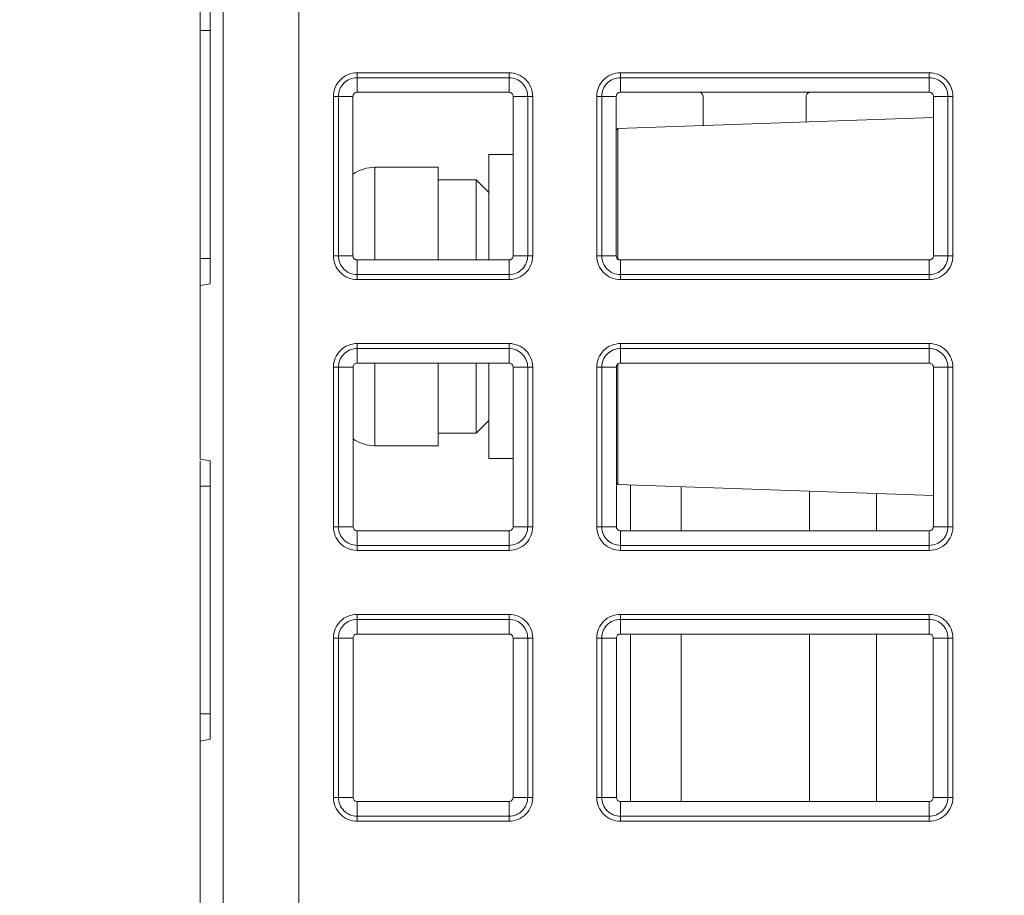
# Model space of a CAD drawing. Header units: millimetres. Extents: x -296 to 295, y -209 to 209.
# Tile 13 of 123: x -251 to -232, y -118 to -101. Entities that reach past the tile are written whole.
import ezdxf

# ---------------------------------------------------------------- set-up
doc = ezdxf.new("R2010")
doc.units = ezdxf.units.MM
doc.header["$MEASUREMENT"] = 0
doc.layers.add('layer 1', color=7, linetype='Continuous')

msp = doc.modelspace()

# ---------------------------------------------------------------- linework, layer by layer
at = {"layer": 'layer 1', "color": 1, "lineweight": 0}
msp.add_open_spline([(295.3283, 209.2747), (295.3283, 209.2747), (295.3283, -208.9236), (295.3283, -208.9236), (295.3283, -208.9236), (-296.1944, -208.9236), (-296.1944, -208.9236), (-296.1944, -208.9236), (-296.1944, 209.2747), (-296.1944, 209.2747), (-296.1944, 209.2747), (295.3283, 209.2747), (295.3283, 209.2747)], degree=3, knots=[0, 0, 0, 0, 0.25, 0.25, 0.25, 0.5, 0.5, 0.5, 0.75, 0.75, 0.75, 1, 1, 1, 1], dxfattribs=at)
at = {"layer": 'layer 1', "color": 5, "lineweight": 0}
msp.add_open_spline([(-281.2487, 194.7284), (-281.2487, 194.7284), (-281.2487, -197.0649), (-281.2487, -197.0649), (-281.2487, -197.0649), (283.3586, -197.0649), (283.3586, -197.0649)], degree=3, knots=[0, 0, 0, 0, 0.5, 0.5, 0.5, 1, 1, 1, 1], dxfattribs=at)
at = {"layer": 'layer 1', "lineweight": 9}
for points in [[(-247.1477, -168.6581), (-247.1477, -168.6581), (-247.1477, -34.8388), (-247.1477, -34.8388)], [(-245.6541, -174.5897), (-245.6541, -174.5897), (-245.6541, -34.8388), (-245.6541, -34.8388)], [(-247.6041, -109.3035), (-247.6041, -109.3035), (-247.6041, -100.3388), (-247.6041, -100.3388)], [(-247.4041, -100.3388), (-247.4041, -100.3388), (-247.4041, -105.8388), (-247.4041, -105.8388)], [(-247.6041, -100.8388), (-247.6041, -100.8388), (-247.4041, -100.8388), (-247.4041, -100.8388)], [(-244.5041, -102.0565), (-244.5041, -102.0565), (-244.5041, -101.6708), (-244.5041, -101.6708)], [(-241.5041, -101.6708), (-241.5041, -101.6708), (-244.5041, -101.6708), (-244.5041, -101.6708)], [(-241.5041, -101.6708), (-241.5041, -101.6708), (-241.5041, -102.0565), (-241.5041, -102.0565)], [(-239.3041, -102.0565), (-239.3041, -102.0565), (-239.3041, -101.6708), (-239.3041, -101.6708)], [(-233.2041, -101.6708), (-233.2041, -101.6708), (-239.3041, -101.6708), (-239.3041, -101.6708)], [(-233.2041, -101.6708), (-233.2041, -101.6708), (-233.2041, -102.0565), (-233.2041, -102.0565)], [(-244.5041, -101.7698), (-244.5041, -101.7698), (-241.5041, -101.7698), (-241.5041, -101.7698)], [(-239.3041, -101.7698), (-239.3041, -101.7698), (-233.2041, -101.7698), (-233.2041, -101.7698)], [(-241.5041, -102.0565), (-241.5041, -102.0565), (-244.5041, -102.0565), (-244.5041, -102.0565)], [(-233.2041, -102.0565), (-233.2041, -102.0565), (-239.3041, -102.0565), (-239.3041, -102.0565)], [(-244.9721, -102.1388), (-244.9721, -102.1388), (-244.9721, -105.2888), (-244.9721, -105.2888)], [(-244.9721, -102.1388), (-244.9721, -102.1388), (-244.5864, -102.1388), (-244.5864, -102.1388)], [(-244.8731, -105.2888), (-244.8731, -105.2888), (-244.8731, -102.1388), (-244.8731, -102.1388)], [(-244.5857, -105.2888), (-244.5857, -105.2888), (-244.5864, -102.1388), (-244.5864, -102.1388)], [(-241.4222, -105.2873), (-241.4222, -105.2873), (-241.4222, -102.1372), (-241.4222, -102.1372)], [(-241.4218, -102.1388), (-241.4218, -102.1388), (-241.0361, -102.1388), (-241.0361, -102.1388)], [(-241.1352, -102.1388), (-241.1352, -102.1388), (-241.1352, -105.2888), (-241.1352, -105.2888)], [(-241.0361, -105.2888), (-241.0361, -105.2888), (-241.0361, -102.1388), (-241.0361, -102.1388)], [(-239.7721, -102.1388), (-239.7721, -102.1388), (-239.7721, -105.2888), (-239.7721, -105.2888)], [(-239.7721, -102.1388), (-239.7721, -102.1388), (-239.3864, -102.1388), (-239.3864, -102.1388)], [(-239.6731, -105.2888), (-239.6731, -105.2888), (-239.6731, -102.1388), (-239.6731, -102.1388)], [(-239.386, -102.1372), (-239.386, -102.1372), (-239.386, -105.2873), (-239.386, -105.2873)], [(-237.672, -102.7157), (-237.672, -102.7157), (-237.6718, -102.1388), (-237.6718, -102.1388)], [(-235.6364, -102.1388), (-235.6364, -102.1388), (-235.6363, -102.6447), (-235.6363, -102.6447)], [(-233.1218, -102.1388), (-233.1218, -102.1388), (-233.1226, -105.2888), (-233.1226, -105.2888)], [(-233.1218, -102.1388), (-233.1218, -102.1388), (-232.7361, -102.1388), (-232.7361, -102.1388)], [(-232.8352, -102.1388), (-232.8352, -102.1388), (-232.8352, -105.2888), (-232.8352, -105.2888)], [(-232.7361, -105.2888), (-232.7361, -105.2888), (-232.7361, -102.1388), (-232.7361, -102.1388)], [(-233.1219, -102.5569), (-233.1219, -102.5569), (-239.3543, -102.7745), (-239.3543, -102.7745)], [(-239.3543, -102.7745), (-239.3543, -102.7745), (-239.386, -102.8074), (-239.386, -102.8074)], [(-239.3543, -102.7745), (-239.3543, -102.7745), (-239.3543, -105.3703), (-239.3543, -105.3703)], [(-241.9041, -103.2888), (-241.9041, -103.2888), (-241.9041, -105.3703), (-241.9041, -105.3703)], [(-241.9041, -103.2888), (-241.9041, -103.2888), (-241.4222, -103.2888), (-241.4222, -103.2888)], [(-244.1541, -103.5388), (-244.3092, -103.5388), (-244.4605, -103.5868), (-244.5871, -103.6763)], [(-244.1541, -105.3703), (-244.1541, -105.3703), (-244.1541, -103.5388), (-244.1541, -103.5388)], [(-242.9041, -103.5388), (-242.9041, -103.5388), (-244.1541, -103.5388), (-244.1541, -103.5388)], [(-242.9041, -105.3703), (-242.9041, -105.3703), (-242.9041, -103.5388), (-242.9041, -103.5388)], [(-242.9041, -103.7888), (-242.9041, -103.7888), (-242.1541, -103.7888), (-242.1541, -103.7888)], [(-242.1541, -103.7888), (-242.1541, -103.7888), (-242.1541, -105.3703), (-242.1541, -105.3703)], [(-241.9041, -104.0388), (-241.9041, -104.0388), (-242.1541, -103.7888), (-242.1541, -103.7888)], [(-247.4041, -105.3388), (-247.4041, -105.3388), (-247.6041, -105.3388), (-247.6041, -105.3388)], [(-244.5857, -105.2888), (-244.5857, -105.2888), (-244.9721, -105.2888), (-244.9721, -105.2888)], [(-244.5041, -105.7568), (-244.5041, -105.7568), (-244.5041, -105.3703), (-244.5041, -105.3703)], [(-244.5041, -105.3703), (-244.5041, -105.3703), (-241.5041, -105.3703), (-241.5041, -105.3703)], [(-241.5041, -105.3703), (-241.5041, -105.3703), (-241.5041, -105.7568), (-241.5041, -105.7568)], [(-241.0361, -105.2888), (-241.0361, -105.2888), (-241.4226, -105.2888), (-241.4226, -105.2888)], [(-239.3857, -105.2888), (-239.3857, -105.2888), (-239.7721, -105.2888), (-239.7721, -105.2888)], [(-239.3041, -105.7568), (-239.3041, -105.7568), (-239.3041, -105.3703), (-239.3041, -105.3703)], [(-239.3041, -105.3703), (-239.3041, -105.3703), (-233.2041, -105.3703), (-233.2041, -105.3703)], [(-233.2041, -105.3703), (-233.2041, -105.3703), (-233.2041, -105.7568), (-233.2041, -105.7568)], [(-232.7361, -105.2888), (-232.7361, -105.2888), (-233.1226, -105.2888), (-233.1226, -105.2888)], [(-241.5041, -105.6578), (-241.5041, -105.6578), (-244.5041, -105.6578), (-244.5041, -105.6578)], [(-244.5041, -105.7568), (-244.5041, -105.7568), (-241.5041, -105.7568), (-241.5041, -105.7568)], [(-233.2041, -105.6578), (-233.2041, -105.6578), (-239.3041, -105.6578), (-239.3041, -105.6578)], [(-239.3041, -105.7568), (-239.3041, -105.7568), (-233.2041, -105.7568), (-233.2041, -105.7568)], [(-247.4041, -105.8388), (-247.4041, -105.8388), (-247.6041, -105.874), (-247.6041, -105.874)], [(-244.5041, -107.4078), (-244.5041, -107.4078), (-244.5041, -107.0208), (-244.5041, -107.0208)], [(-241.5041, -107.0208), (-241.5041, -107.0208), (-244.5041, -107.0208), (-244.5041, -107.0208)], [(-244.5041, -107.1198), (-244.5041, -107.1198), (-241.5041, -107.1198), (-241.5041, -107.1198)], [(-241.5041, -107.0208), (-241.5041, -107.0208), (-241.5041, -107.4078), (-241.5041, -107.4078)], [(-239.3041, -107.4078), (-239.3041, -107.4078), (-239.3041, -107.0208), (-239.3041, -107.0208)], [(-233.2041, -107.0208), (-233.2041, -107.0208), (-239.3041, -107.0208), (-239.3041, -107.0208)], [(-239.3041, -107.1198), (-239.3041, -107.1198), (-233.2041, -107.1198), (-233.2041, -107.1198)], [(-233.2041, -107.0208), (-233.2041, -107.0208), (-233.2041, -107.4078), (-233.2041, -107.4078)], [(-244.9721, -107.4888), (-244.9721, -107.4888), (-244.9721, -110.6388), (-244.9721, -110.6388)], [(-244.9721, -107.4888), (-244.9721, -107.4888), (-244.5851, -107.4888), (-244.5851, -107.4888)], [(-244.8731, -110.6388), (-244.8731, -110.6388), (-244.8731, -107.4888), (-244.8731, -107.4888)], [(-244.5843, -110.6388), (-244.5843, -110.6388), (-244.5851, -107.4888), (-244.5851, -107.4888)], [(-241.5041, -107.4078), (-241.5041, -107.4078), (-244.5041, -107.4078), (-244.5041, -107.4078)], [(-244.1541, -109.0388), (-244.1541, -109.0388), (-244.1541, -107.4078), (-244.1541, -107.4078)], [(-242.9041, -109.0387), (-242.9041, -109.0387), (-242.9041, -107.4078), (-242.9041, -107.4078)], [(-242.1541, -107.4078), (-242.1541, -107.4078), (-242.1541, -108.7888), (-242.1541, -108.7888)], [(-241.9041, -107.4078), (-241.9041, -107.4078), (-241.9041, -109.2887), (-241.9041, -109.2887)], [(-241.4235, -110.6373), (-241.4235, -110.6373), (-241.4235, -107.4872), (-241.4235, -107.4872)], [(-241.4232, -107.4888), (-241.4232, -107.4888), (-241.0361, -107.4888), (-241.0361, -107.4888)], [(-241.1352, -107.4888), (-241.1352, -107.4888), (-241.1352, -110.6388), (-241.1352, -110.6388)], [(-241.0361, -110.6388), (-241.0361, -110.6388), (-241.0361, -107.4888), (-241.0361, -107.4888)], [(-239.7721, -107.4888), (-239.7721, -107.4888), (-239.7721, -110.6388), (-239.7721, -110.6388)], [(-239.7721, -107.4888), (-239.7721, -107.4888), (-239.3851, -107.4888), (-239.3851, -107.4888)], [(-239.6731, -110.6388), (-239.6731, -110.6388), (-239.6731, -107.4888), (-239.6731, -107.4888)], [(-239.3847, -107.4872), (-239.3847, -107.4872), (-239.3847, -110.6373), (-239.3847, -110.6373)], [(-239.3543, -107.4078), (-239.3543, -107.4078), (-239.3543, -109.803), (-239.3543, -109.803)], [(-233.2041, -107.4078), (-233.2041, -107.4078), (-239.3041, -107.4078), (-239.3041, -107.4078)], [(-233.1232, -107.4888), (-233.1232, -107.4888), (-233.1239, -110.6388), (-233.1239, -110.6388)], [(-233.1232, -107.4888), (-233.1232, -107.4888), (-232.7361, -107.4888), (-232.7361, -107.4888)], [(-232.8352, -107.4888), (-232.8352, -107.4888), (-232.8352, -110.6388), (-232.8352, -110.6388)], [(-232.7361, -110.6388), (-232.7361, -110.6388), (-232.7361, -107.4888), (-232.7361, -107.4888)], [(-241.9041, -108.5388), (-241.9041, -108.5388), (-242.1541, -108.7888), (-242.1541, -108.7888)], [(-242.9041, -108.7888), (-242.9041, -108.7888), (-242.1541, -108.7888), (-242.1541, -108.7888)], [(-244.5857, -108.9021), (-244.4594, -108.9911), (-244.3086, -109.0388), (-244.1541, -109.0388)], [(-242.9041, -109.0388), (-242.9041, -109.0388), (-244.1541, -109.0388), (-244.1541, -109.0388)], [(-247.4041, -109.3388), (-247.4041, -109.3388), (-247.6041, -109.3035), (-247.6041, -109.3035)], [(-247.6041, -118.3035), (-247.6041, -118.3035), (-247.6041, -109.3388), (-247.6041, -109.3388)], [(-247.4041, -109.3388), (-247.4041, -109.3388), (-247.4041, -114.8388), (-247.4041, -114.8388)], [(-241.9041, -109.2888), (-241.9041, -109.2888), (-241.4235, -109.2888), (-241.4235, -109.2888)], [(-247.6041, -109.8388), (-247.6041, -109.8388), (-247.4041, -109.8388), (-247.4041, -109.8388)], [(-239.3543, -109.803), (-239.3543, -109.803), (-239.3847, -109.7715), (-239.3847, -109.7715)], [(-233.1238, -110.0206), (-233.1238, -110.0206), (-239.3543, -109.803), (-239.3543, -109.803)], [(-239.1041, -109.8118), (-239.1041, -109.8118), (-239.1041, -110.719), (-239.1041, -110.719)], [(-238.1041, -110.719), (-238.1041, -110.719), (-238.1041, -109.8467), (-238.1041, -109.8467)], [(-235.5693, -109.9352), (-235.5693, -109.9352), (-235.5693, -110.719), (-235.5693, -110.719)], [(-234.2464, -109.9814), (-234.2464, -109.9814), (-234.2464, -110.719), (-234.2464, -110.719)], [(-244.5843, -110.6388), (-244.5843, -110.6388), (-244.9721, -110.6388), (-244.9721, -110.6388)], [(-241.0361, -110.6388), (-241.0361, -110.6388), (-241.4239, -110.6388), (-241.4239, -110.6388)], [(-239.3843, -110.6388), (-239.3843, -110.6388), (-239.7721, -110.6388), (-239.7721, -110.6388)], [(-232.7361, -110.6388), (-232.7361, -110.6388), (-233.1239, -110.6388), (-233.1239, -110.6388)], [(-244.5041, -111.1068), (-244.5041, -111.1068), (-244.5041, -110.719), (-244.5041, -110.719)], [(-244.5041, -110.719), (-244.5041, -110.719), (-241.5041, -110.719), (-241.5041, -110.719)], [(-241.5041, -110.719), (-241.5041, -110.719), (-241.5041, -111.1068), (-241.5041, -111.1068)], [(-239.3041, -111.1068), (-239.3041, -111.1068), (-239.3041, -110.719), (-239.3041, -110.719)], [(-239.3041, -110.719), (-239.3041, -110.719), (-233.2041, -110.719), (-233.2041, -110.719)], [(-233.2041, -110.719), (-233.2041, -110.719), (-233.2041, -111.1068), (-233.2041, -111.1068)], [(-241.5041, -111.0078), (-241.5041, -111.0078), (-244.5041, -111.0078), (-244.5041, -111.0078)], [(-233.2041, -111.0078), (-233.2041, -111.0078), (-239.3041, -111.0078), (-239.3041, -111.0078)], [(-244.5041, -111.1068), (-244.5041, -111.1068), (-241.5041, -111.1068), (-241.5041, -111.1068)], [(-239.3041, -111.1068), (-239.3041, -111.1068), (-233.2041, -111.1068), (-233.2041, -111.1068)], [(-244.5041, -112.7591), (-244.5041, -112.7591), (-244.5041, -112.3708), (-244.5041, -112.3708)], [(-241.5041, -112.3708), (-241.5041, -112.3708), (-244.5041, -112.3708), (-244.5041, -112.3708)], [(-241.5041, -112.3708), (-241.5041, -112.3708), (-241.5041, -112.7591), (-241.5041, -112.7591)], [(-239.3041, -112.7591), (-239.3041, -112.7591), (-239.3041, -112.3708), (-239.3041, -112.3708)], [(-233.2041, -112.3708), (-233.2041, -112.3708), (-239.3041, -112.3708), (-239.3041, -112.3708)], [(-233.2041, -112.3708), (-233.2041, -112.3708), (-233.2041, -112.7591), (-233.2041, -112.7591)], [(-244.5041, -112.4698), (-244.5041, -112.4698), (-241.5041, -112.4698), (-241.5041, -112.4698)], [(-239.3041, -112.4698), (-239.3041, -112.4698), (-233.2041, -112.4698), (-233.2041, -112.4698)], [(-241.5041, -112.7591), (-241.5041, -112.7591), (-244.5041, -112.7591), (-244.5041, -112.7591)], [(-233.2041, -112.7591), (-233.2041, -112.7591), (-239.3041, -112.7591), (-239.3041, -112.7591)], [(-239.1041, -112.7591), (-239.1041, -112.7591), (-239.1041, -116.0676), (-239.1041, -116.0676)], [(-238.1041, -116.0676), (-238.1041, -116.0676), (-238.1041, -112.7591), (-238.1041, -112.7591)], [(-235.5693, -112.7591), (-235.5693, -112.7591), (-235.5693, -116.0676), (-235.5693, -116.0676)], [(-234.2464, -112.7591), (-234.2464, -112.7591), (-234.2464, -116.0676), (-234.2464, -116.0676)], [(-244.9721, -112.8388), (-244.9721, -112.8388), (-244.9721, -115.9888), (-244.9721, -115.9888)], [(-244.9721, -112.8388), (-244.9721, -112.8388), (-244.5838, -112.8388), (-244.5838, -112.8388)], [(-244.8731, -115.9888), (-244.8731, -115.9888), (-244.8731, -112.8388), (-244.8731, -112.8388)], [(-244.583, -115.9888), (-244.583, -115.9888), (-244.5838, -112.8388), (-244.5838, -112.8388)], [(-241.4249, -115.9873), (-241.4249, -115.9873), (-241.4249, -112.8373), (-241.4249, -112.8373)], [(-241.4245, -112.8388), (-241.4245, -112.8388), (-241.0361, -112.8388), (-241.0361, -112.8388)], [(-241.1352, -112.8388), (-241.1352, -112.8388), (-241.1352, -115.9888), (-241.1352, -115.9888)], [(-241.0361, -115.9888), (-241.0361, -115.9888), (-241.0361, -112.8388), (-241.0361, -112.8388)], [(-239.7721, -112.8388), (-239.7721, -112.8388), (-239.7721, -115.9888), (-239.7721, -115.9888)], [(-239.7721, -112.8388), (-239.7721, -112.8388), (-239.3838, -112.8388), (-239.3838, -112.8388)], [(-239.6731, -115.9888), (-239.6731, -115.9888), (-239.6731, -112.8388), (-239.6731, -112.8388)], [(-239.3834, -112.8373), (-239.3834, -112.8373), (-239.3834, -115.9873), (-239.3834, -115.9873)], [(-233.1245, -112.8388), (-233.1245, -112.8388), (-233.1252, -115.9888), (-233.1252, -115.9888)], [(-233.1245, -112.8388), (-233.1245, -112.8388), (-232.7361, -112.8388), (-232.7361, -112.8388)], [(-232.8352, -112.8388), (-232.8352, -112.8388), (-232.8352, -115.9888), (-232.8352, -115.9888)], [(-232.7361, -115.9888), (-232.7361, -115.9888), (-232.7361, -112.8388), (-232.7361, -112.8388)], [(-247.4041, -114.3388), (-247.4041, -114.3388), (-247.6041, -114.3388), (-247.6041, -114.3388)], [(-247.4041, -114.8388), (-247.4041, -114.8388), (-247.6041, -114.874), (-247.6041, -114.874)], [(-244.583, -115.9888), (-244.583, -115.9888), (-244.9721, -115.9888), (-244.9721, -115.9888)], [(-244.5041, -116.4568), (-244.5041, -116.4568), (-244.5041, -116.0676), (-244.5041, -116.0676)], [(-241.5041, -116.0676), (-241.5041, -116.0676), (-244.5041, -116.0676), (-244.5041, -116.0676)], [(-241.5041, -116.0676), (-241.5041, -116.0676), (-241.5041, -116.4568), (-241.5041, -116.4568)], [(-241.0361, -115.9888), (-241.0361, -115.9888), (-241.4252, -115.9888), (-241.4252, -115.9888)], [(-239.383, -115.9888), (-239.383, -115.9888), (-239.7721, -115.9888), (-239.7721, -115.9888)], [(-239.3041, -116.4568), (-239.3041, -116.4568), (-239.3041, -116.0676), (-239.3041, -116.0676)], [(-233.2041, -116.0676), (-233.2041, -116.0676), (-239.3041, -116.0676), (-239.3041, -116.0676)], [(-233.2041, -116.0676), (-233.2041, -116.0676), (-233.2041, -116.4568), (-233.2041, -116.4568)], [(-232.7361, -115.9888), (-232.7361, -115.9888), (-233.1252, -115.9888), (-233.1252, -115.9888)], [(-241.5041, -116.3578), (-241.5041, -116.3578), (-244.5041, -116.3578), (-244.5041, -116.3578)], [(-244.5041, -116.4568), (-244.5041, -116.4568), (-241.5041, -116.4568), (-241.5041, -116.4568)], [(-233.2041, -116.3578), (-233.2041, -116.3578), (-239.3041, -116.3578), (-239.3041, -116.3578)], [(-239.3041, -116.4568), (-239.3041, -116.4568), (-233.2041, -116.4568), (-233.2041, -116.4568)]]:
    msp.add_open_spline(points, degree=3, dxfattribs=at)
for points in [[(-244.5041, -101.6708), (-244.6283, -101.6708), (-244.7473, -101.7201), (-244.8351, -101.8078), (-244.9228, -101.8956), (-244.9721, -102.0146), (-244.9721, -102.1388)], [(-241.0361, -102.1388), (-241.0361, -102.0146), (-241.0854, -101.8956), (-241.1732, -101.8078), (-241.261, -101.7201), (-241.38, -101.6708), (-241.5041, -101.6708)], [(-239.3041, -101.6708), (-239.4283, -101.6708), (-239.5473, -101.7201), (-239.6351, -101.8078), (-239.7228, -101.8956), (-239.7721, -102.0146), (-239.7721, -102.1388)], [(-232.7361, -102.1388), (-232.7361, -102.0146), (-232.7854, -101.8956), (-232.8732, -101.8078), (-232.961, -101.7201), (-233.08, -101.6708), (-233.2041, -101.6708)], [(-244.5041, -101.7698), (-244.602, -101.7698), (-244.6958, -101.8087), (-244.765, -101.8779), (-244.8342, -101.9471), (-244.8731, -102.0409), (-244.8731, -102.1388)], [(-241.1352, -102.1388), (-241.1352, -102.0409), (-241.174, -101.9471), (-241.2432, -101.8779), (-241.3124, -101.8087), (-241.4063, -101.7698), (-241.5041, -101.7698)], [(-239.3041, -101.7698), (-239.402, -101.7698), (-239.4958, -101.8087), (-239.565, -101.8779), (-239.6342, -101.9471), (-239.6731, -102.0409), (-239.6731, -102.1388)], [(-232.8352, -102.1388), (-232.8352, -102.0409), (-232.874, -101.9471), (-232.9432, -101.8779), (-233.0124, -101.8087), (-233.1063, -101.7698), (-233.2041, -101.7698)], [(-244.586, -102.1372), (-244.586, -102.1165), (-244.5771, -102.095), (-244.5618, -102.08), (-244.5465, -102.065), (-244.5249, -102.0565), (-244.5041, -102.0565)], [(-241.5041, -102.0565), (-241.4834, -102.0565), (-241.4618, -102.065), (-241.4465, -102.08), (-241.4312, -102.095), (-241.4222, -102.1165), (-241.4222, -102.1372)], [(-239.386, -102.1372), (-239.386, -102.1165), (-239.3771, -102.095), (-239.3618, -102.08), (-239.3465, -102.065), (-239.3249, -102.0565), (-239.3041, -102.0565)], [(-237.6722, -102.1372), (-237.6722, -102.1165), (-237.6812, -102.095), (-237.6965, -102.08), (-237.7118, -102.065), (-237.7334, -102.0565), (-237.7541, -102.0565)], [(-235.5541, -102.0565), (-235.5749, -102.0565), (-235.5965, -102.065), (-235.6118, -102.08), (-235.6271, -102.095), (-235.636, -102.1166), (-235.636, -102.1373)], [(-233.2041, -102.0565), (-233.1834, -102.0565), (-233.1618, -102.065), (-233.1465, -102.08), (-233.1312, -102.095), (-233.1222, -102.1165), (-233.1222, -102.1372)], [(-244.9721, -105.2888), (-244.9721, -105.4129), (-244.9228, -105.5319), (-244.8351, -105.6197), (-244.7473, -105.7075), (-244.6283, -105.7568), (-244.5041, -105.7568)], [(-244.8731, -105.2888), (-244.8731, -105.3866), (-244.8342, -105.4805), (-244.765, -105.5497), (-244.6958, -105.6189), (-244.602, -105.6578), (-244.5041, -105.6578)], [(-244.5041, -105.3703), (-244.5252, -105.3703), (-244.5471, -105.3613), (-244.5623, -105.3459), (-244.5775, -105.3304), (-244.586, -105.3084), (-244.586, -105.2873)], [(-241.4222, -105.2873), (-241.4222, -105.3084), (-241.4307, -105.3304), (-241.446, -105.3459), (-241.4612, -105.3613), (-241.4831, -105.3703), (-241.5041, -105.3703)], [(-241.5041, -105.7568), (-241.38, -105.7568), (-241.261, -105.7075), (-241.1732, -105.6197), (-241.0854, -105.5319), (-241.0361, -105.4129), (-241.0361, -105.2888)], [(-241.5041, -105.6578), (-241.4063, -105.6578), (-241.3124, -105.6189), (-241.2432, -105.5497), (-241.174, -105.4805), (-241.1352, -105.3866), (-241.1352, -105.2888)], [(-239.7721, -105.2888), (-239.7721, -105.4129), (-239.7228, -105.5319), (-239.6351, -105.6197), (-239.5473, -105.7075), (-239.4283, -105.7568), (-239.3041, -105.7568)], [(-239.6731, -105.2888), (-239.6731, -105.3866), (-239.6342, -105.4805), (-239.565, -105.5497), (-239.4958, -105.6189), (-239.402, -105.6578), (-239.3041, -105.6578)], [(-239.3041, -105.3703), (-239.3252, -105.3703), (-239.3471, -105.3613), (-239.3623, -105.3459), (-239.3775, -105.3304), (-239.386, -105.3084), (-239.386, -105.2873)], [(-233.1222, -105.2873), (-233.1222, -105.3084), (-233.1307, -105.3304), (-233.146, -105.3459), (-233.1612, -105.3613), (-233.1831, -105.3703), (-233.2041, -105.3703)], [(-233.2041, -105.7568), (-233.08, -105.7568), (-232.961, -105.7075), (-232.8732, -105.6197), (-232.7854, -105.5319), (-232.7361, -105.4129), (-232.7361, -105.2888)], [(-233.2041, -105.6578), (-233.1063, -105.6578), (-233.0124, -105.6189), (-232.9432, -105.5497), (-232.874, -105.4805), (-232.8352, -105.3866), (-232.8352, -105.2888)], [(-244.5041, -107.0208), (-244.6283, -107.0208), (-244.7473, -107.0701), (-244.8351, -107.1578), (-244.9228, -107.2456), (-244.9721, -107.3646), (-244.9721, -107.4888)], [(-244.5041, -107.1198), (-244.602, -107.1198), (-244.6958, -107.1587), (-244.765, -107.2279), (-244.8342, -107.2971), (-244.8731, -107.3909), (-244.8731, -107.4888)], [(-241.0361, -107.4888), (-241.0361, -107.3646), (-241.0854, -107.2456), (-241.1732, -107.1578), (-241.261, -107.0701), (-241.38, -107.0208), (-241.5041, -107.0208)], [(-241.1352, -107.4888), (-241.1352, -107.3909), (-241.174, -107.2971), (-241.2432, -107.2279), (-241.3124, -107.1587), (-241.4063, -107.1198), (-241.5041, -107.1198)], [(-239.3041, -107.0208), (-239.4283, -107.0208), (-239.5473, -107.0701), (-239.6351, -107.1578), (-239.7228, -107.2456), (-239.7721, -107.3646), (-239.7721, -107.4888)], [(-239.3041, -107.1198), (-239.402, -107.1198), (-239.4958, -107.1587), (-239.565, -107.2279), (-239.6342, -107.2971), (-239.6731, -107.3909), (-239.6731, -107.4888)], [(-232.7361, -107.4888), (-232.7361, -107.3646), (-232.7854, -107.2456), (-232.8732, -107.1578), (-232.961, -107.0701), (-233.08, -107.0208), (-233.2041, -107.0208)], [(-232.8352, -107.4888), (-232.8352, -107.3909), (-232.874, -107.2971), (-232.9432, -107.2279), (-233.0124, -107.1587), (-233.1063, -107.1198), (-233.2041, -107.1198)], [(-244.5847, -107.4872), (-244.5847, -107.4669), (-244.5759, -107.4457), (-244.5609, -107.4309), (-244.5458, -107.4161), (-244.5246, -107.4078), (-244.5041, -107.4078)], [(-241.5041, -107.4078), (-241.4837, -107.4078), (-241.4625, -107.4161), (-241.4474, -107.4309), (-241.4324, -107.4457), (-241.4235, -107.4669), (-241.4235, -107.4872)], [(-239.3847, -107.4872), (-239.3847, -107.4669), (-239.3759, -107.4457), (-239.3609, -107.4309), (-239.3458, -107.4161), (-239.3246, -107.4078), (-239.3041, -107.4078)], [(-233.2041, -107.4078), (-233.1837, -107.4078), (-233.1625, -107.4161), (-233.1474, -107.4309), (-233.1324, -107.4457), (-233.1235, -107.4669), (-233.1235, -107.4872)], [(-244.9721, -110.6388), (-244.9721, -110.7629), (-244.9228, -110.8819), (-244.8351, -110.9697), (-244.7473, -111.0575), (-244.6283, -111.1068), (-244.5041, -111.1068)], [(-244.8731, -110.6388), (-244.8731, -110.7366), (-244.8342, -110.8305), (-244.765, -110.8997), (-244.6958, -110.9689), (-244.602, -111.0078), (-244.5041, -111.0078)], [(-244.5041, -110.719), (-244.5248, -110.719), (-244.5464, -110.7101), (-244.5614, -110.6949), (-244.5764, -110.6797), (-244.5847, -110.658), (-244.5847, -110.6373)], [(-241.4235, -110.6373), (-241.4235, -110.658), (-241.4319, -110.6797), (-241.4469, -110.6949), (-241.4619, -110.7101), (-241.4834, -110.719), (-241.5041, -110.719)], [(-241.5041, -111.1068), (-241.38, -111.1068), (-241.261, -111.0575), (-241.1732, -110.9697), (-241.0854, -110.8819), (-241.0361, -110.7629), (-241.0361, -110.6388)], [(-241.5041, -111.0078), (-241.4063, -111.0078), (-241.3124, -110.9689), (-241.2432, -110.8997), (-241.174, -110.8305), (-241.1352, -110.7366), (-241.1352, -110.6388)], [(-239.7721, -110.6388), (-239.7721, -110.7629), (-239.7228, -110.8819), (-239.6351, -110.9697), (-239.5473, -111.0575), (-239.4283, -111.1068), (-239.3041, -111.1068)], [(-239.6731, -110.6388), (-239.6731, -110.7366), (-239.6342, -110.8305), (-239.565, -110.8997), (-239.4958, -110.9689), (-239.402, -111.0078), (-239.3041, -111.0078)], [(-239.3041, -110.719), (-239.3248, -110.719), (-239.3464, -110.7101), (-239.3614, -110.6949), (-239.3764, -110.6797), (-239.3847, -110.658), (-239.3847, -110.6373)], [(-233.1235, -110.6373), (-233.1235, -110.658), (-233.1319, -110.6797), (-233.1469, -110.6949), (-233.1619, -110.7101), (-233.1834, -110.719), (-233.2041, -110.719)], [(-233.2041, -111.1068), (-233.08, -111.1068), (-232.961, -111.0575), (-232.8732, -110.9697), (-232.7854, -110.8819), (-232.7361, -110.7629), (-232.7361, -110.6388)], [(-233.2041, -111.0078), (-233.1063, -111.0078), (-233.0124, -110.9689), (-232.9432, -110.8997), (-232.874, -110.8305), (-232.8352, -110.7366), (-232.8352, -110.6388)], [(-244.5041, -112.3708), (-244.6283, -112.3708), (-244.7473, -112.4201), (-244.8351, -112.5078), (-244.9228, -112.5956), (-244.9721, -112.7146), (-244.9721, -112.8388)], [(-241.0361, -112.8388), (-241.0361, -112.7146), (-241.0854, -112.5956), (-241.1732, -112.5078), (-241.261, -112.4201), (-241.38, -112.3708), (-241.5041, -112.3708)], [(-239.3041, -112.3708), (-239.4283, -112.3708), (-239.5473, -112.4201), (-239.6351, -112.5078), (-239.7228, -112.5956), (-239.7721, -112.7146), (-239.7721, -112.8388)], [(-232.7361, -112.8388), (-232.7361, -112.7146), (-232.7854, -112.5956), (-232.8732, -112.5078), (-232.961, -112.4201), (-233.08, -112.3708), (-233.2041, -112.3708)], [(-244.5041, -112.4698), (-244.602, -112.4698), (-244.6958, -112.5087), (-244.765, -112.5779), (-244.8342, -112.6471), (-244.8731, -112.7409), (-244.8731, -112.8388)], [(-241.1352, -112.8388), (-241.1352, -112.7409), (-241.174, -112.6471), (-241.2432, -112.5779), (-241.3124, -112.5087), (-241.4063, -112.4698), (-241.5041, -112.4698)], [(-239.3041, -112.4698), (-239.402, -112.4698), (-239.4958, -112.5087), (-239.565, -112.5779), (-239.6342, -112.6471), (-239.6731, -112.7409), (-239.6731, -112.8388)], [(-232.8352, -112.8388), (-232.8352, -112.7409), (-232.874, -112.6471), (-232.9432, -112.5779), (-233.0124, -112.5087), (-233.1063, -112.4698), (-233.2041, -112.4698)], [(-244.5834, -112.8373), (-244.5834, -112.8172), (-244.5747, -112.7964), (-244.5599, -112.7818), (-244.5451, -112.7673), (-244.5242, -112.7591), (-244.5041, -112.7591)], [(-241.5041, -112.7591), (-241.484, -112.7591), (-241.4631, -112.7673), (-241.4483, -112.7818), (-241.4336, -112.7964), (-241.4249, -112.8172), (-241.4249, -112.8373)], [(-239.3834, -112.8373), (-239.3834, -112.8172), (-239.3747, -112.7964), (-239.3599, -112.7818), (-239.3451, -112.7673), (-239.3242, -112.7591), (-239.3041, -112.7591)], [(-233.2041, -112.7591), (-233.184, -112.7591), (-233.1631, -112.7673), (-233.1483, -112.7818), (-233.1336, -112.7964), (-233.1249, -112.8172), (-233.1249, -112.8373)], [(-244.9721, -115.9888), (-244.9721, -116.1129), (-244.9228, -116.2319), (-244.8351, -116.3197), (-244.7473, -116.4075), (-244.6283, -116.4568), (-244.5041, -116.4568)], [(-244.8731, -115.9888), (-244.8731, -116.0866), (-244.8342, -116.1805), (-244.765, -116.2497), (-244.6958, -116.3189), (-244.602, -116.3578), (-244.5041, -116.3578)], [(-244.5041, -116.0676), (-244.5245, -116.0676), (-244.5457, -116.059), (-244.5604, -116.044), (-244.5752, -116.029), (-244.5834, -116.0077), (-244.5834, -115.9873)], [(-241.4249, -115.9873), (-241.4249, -116.0077), (-241.4331, -116.029), (-241.4478, -116.044), (-241.4626, -116.059), (-241.4838, -116.0676), (-241.5041, -116.0676)], [(-241.5041, -116.4568), (-241.38, -116.4568), (-241.261, -116.4075), (-241.1732, -116.3197), (-241.0854, -116.2319), (-241.0361, -116.1129), (-241.0361, -115.9888)], [(-241.5041, -116.3578), (-241.4063, -116.3578), (-241.3124, -116.3189), (-241.2432, -116.2497), (-241.174, -116.1805), (-241.1352, -116.0866), (-241.1352, -115.9888)], [(-239.7721, -115.9888), (-239.7721, -116.1129), (-239.7228, -116.2319), (-239.6351, -116.3197), (-239.5473, -116.4075), (-239.4283, -116.4568), (-239.3041, -116.4568)], [(-239.6731, -115.9888), (-239.6731, -116.0866), (-239.6342, -116.1805), (-239.565, -116.2497), (-239.4958, -116.3189), (-239.402, -116.3578), (-239.3041, -116.3578)], [(-239.3041, -116.0676), (-239.3245, -116.0676), (-239.3457, -116.059), (-239.3604, -116.044), (-239.3752, -116.029), (-239.3834, -116.0077), (-239.3834, -115.9873)], [(-233.1249, -115.9873), (-233.1249, -116.0077), (-233.1331, -116.029), (-233.1478, -116.044), (-233.1626, -116.059), (-233.1838, -116.0676), (-233.2041, -116.0676)], [(-233.2041, -116.4568), (-233.08, -116.4568), (-232.961, -116.4075), (-232.8732, -116.3197), (-232.7854, -116.2319), (-232.7361, -116.1129), (-232.7361, -115.9888)], [(-233.2041, -116.3578), (-233.1063, -116.3578), (-233.0124, -116.3189), (-232.9432, -116.2497), (-232.874, -116.1805), (-232.8352, -116.0866), (-232.8352, -115.9888)]]:
    msp.add_open_spline(points, degree=3, knots=[0, 0, 0, 0, 0.5, 0.5, 0.5, 1, 1, 1, 1], dxfattribs=at)

doc.saveas('drawing.dxf')
